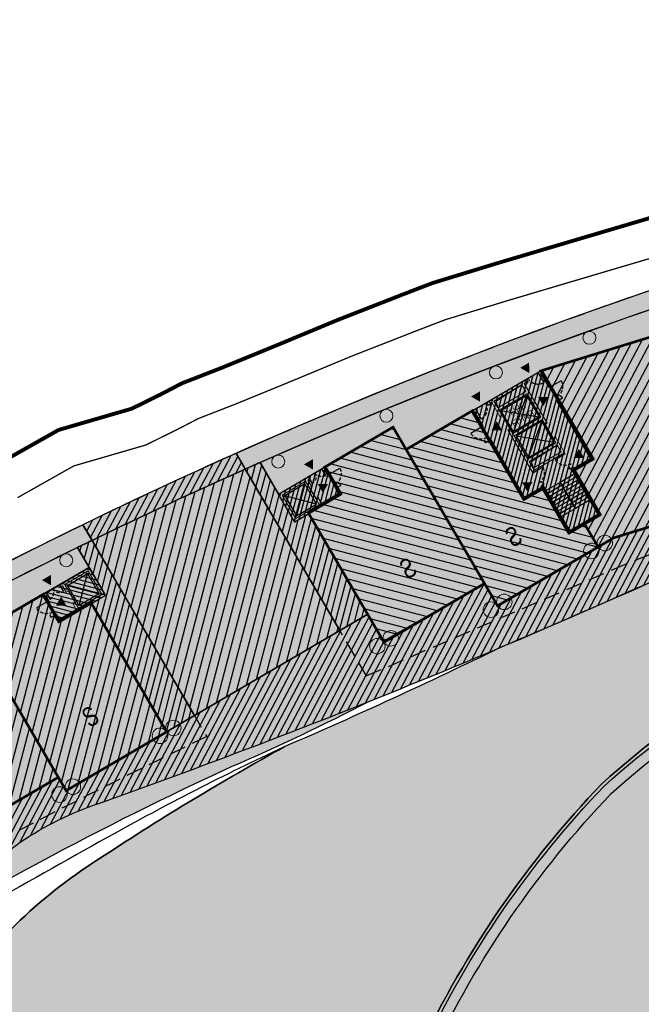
# Model space of a CAD drawing. Header units: millimetres. Extents: x -1402 to -179, y -280 to 6164.
# Tile 159 of 212: x -735 to -687, y 3979 to 4055. Entities that reach past the tile are written whole.
import ezdxf

# ---------------------------------------------------------------- set-up
doc = ezdxf.new("R2010")
doc.units = ezdxf.units.MM
for name, pattern in [('AJN-Limite', [1.25, 0.5, -0.25, 0, -0.25, 0, -0.25]), ('AJN-Projection', [0.375, 0.25, -0.125]), ('DASH', [0.35, 0.25, -0.1])]:
    doc.linetypes.add(name, pattern=pattern)
doc.layers.get('0').update_dxf_attribs({"linetype": 'CONTINUOUS'})
for name, color, linetype, lineweight in [('AJN-2-POT 100', 2, 'CONTINUOUS', 20), ('AJN-2-POT 120', 2, 'CONTINUOUS', 20), ('AJN-2-SBT-C', 2, 'CONTINUOUS', 20), ('AJN-4-PRT-C', 41, 'CONTINUOUS', 30), ('AJN-5-ASC-C', 230, 'CONTINUOUS', 30), ('AJN-7-500-A', 10, 'CONTINUOUS', 18), ('GEO-1-LIM-V', 10, 'AJN-Limite', 25)]:
    doc.layers.add(name, color=color, linetype=linetype, lineweight=lineweight)
for name, color, linetype, true_color in [('AJN-2-SBT-H', 7, 'CONTINUOUS', 0x6e6e6e), ('AJN-9-SRF-MARINHORIZON-CIRUCLATION 100 %', 7, 'CONTINUOUS', 0xd100d1), ('AJN-9-SRF-MARINHORIZON-HOUSING SIMPLEX', 7, 'CONTINUOUS', 0x71c6c3), ('AJN-9-SRF-MARINHORIZON-NOT ACCESSIBLE', 7, 'CONTINUOUS', 0xcd6928), ('AJN-9-SRF-MARINHORIZON-OVERHANGING CORRIDOR 50 %', 7, 'CONTINUOUS', 0xddb3d4), ('AJN-9-SRF-MARINHORIZON-TERRACE 0%', 7, 'CONTINUOUS', 0x139b48), ('AJN-9-SRF-MARINHORIZON-TERRACE NORTH 0%', 7, 'CONTINUOUS', 0x642165)]:
    doc.layers.add(name, color=color, linetype=linetype, true_color=true_color)
for name, color, linetype in [('AJN-2-SBT-P', 251, 'AJN-Projection'), ('AJN-2-SBT-V', 51, 'CONTINUOUS'), ('AJN-4-PRT-P', 42, 'AJN-Projection'), ('AJN-8-251-H', 251, 'CONTINUOUS'), ('AJN-8-254-H', 254, 'CONTINUOUS')]:
    doc.layers.add(name, color=color, linetype=linetype)
doc.layers.add('AJN-6-Etang', color=7, linetype='CONTINUOUS', lineweight=15, true_color=0x46a499)
doc.styles.get("Standard").update_dxf_attribs({"font": 'rs.shx', "bigfont": 'hztxt.shx'})
pattern_1 = [(62.16630264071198, (-675.2100222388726, 136.2834458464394), (-0.4211509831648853, 0.2223643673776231), [])]

# ---------------------------------------------------------------- blocks, each defined once
blk = doc.blocks.new('A$C70601405')
at = {"layer": 'AJN-2-SBT-H'}
h = blk.add_hatch(color=256, dxfattribs=at)
h.dxf.hatch_style = 1
edge = h.paths.add_edge_path()
edge.add_arc((0, 5.684341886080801e-14), 0.5000000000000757, 0, 360)
at = {"layer": 'AJN-2-POT 100', "linetype": 'Continuous'}
blk.add_circle((0, 5.684341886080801e-14), 0.5000000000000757, dxfattribs=at)
blk = doc.blocks.new('1.20diam')
at = {"layer": 'AJN-2-SBT-H'}
h = blk.add_hatch(color=256, dxfattribs=at)
h.dxf.hatch_style = 1
edge = h.paths.add_edge_path()
edge.add_arc((0, 0), 0.6, 0, 360)
at = {"layer": 'AJN-2-POT 120', "linetype": 'Continuous'}
blk.add_circle((0, 0), 0.6, dxfattribs=at)
blk = doc.blocks.new('POT 2X1.2')
at = {"layer": 'AJN-2-POT 120', "linetype": 'Continuous', "rotation": 321.8181818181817}
for p in [(-0.6000000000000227, 0), (0.5999999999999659, 0)]:
    blk.add_blockref('1.20diam', p, dxfattribs=at)
blk = doc.blocks.new('A$C6D437698')
at = {"layer": 'AJN-9-SRF-MARINHORIZON-HOUSING SIMPLEX'}
h = blk.add_hatch(dxfattribs=at)
h.set_pattern_fill('ANSI31', color=256, scale=0.2)
h.set_pattern_definition([(45, (4492.227697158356, -2840.453928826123), (-0.4490128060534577, 0.4490128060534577), [])])
h.paths.add_polyline_path([(0, 11.99999999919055), (-5.949999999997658, 11.99999999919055), (-5.949999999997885, 4.099999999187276), (-7.649999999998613, 4.099999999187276), (-7.6499999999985, 0.09999999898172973), (-8.999999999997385, 0.09999999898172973), (-8.999999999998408, -2), (0, -2)])
at = {"layer": 'AJN-2-SBT-C', "const_width": 0.2, "flags": 128}
blk.add_lwpolyline([(0, -2), (-8.999999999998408, -2), (-8.999999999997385, 0.09999999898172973), (-7.649999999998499, 0.09999999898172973), (-7.649999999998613, 4.099999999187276), (-5.949999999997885, 4.099999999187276), (-5.949999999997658, 11.99999999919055), (0, 11.99999999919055)], close=True, dxfattribs=at)
at = {"layer": 'AJN-7-500-A', "insert": (-3.774999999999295, 2), "char_height": 1.5, "attachment_point": 5, "rotation": 359.9999999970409}
blk.add_mtext_dynamic_manual_height_columns('{\\fSwis721 LtCn BT|b0|i0|c0|p34;S}', width=58.7580560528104, gutter_width=35.69431197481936, heights=[0], dxfattribs=at)
blk = doc.blocks.new('A$C7CC6224B')
at = {"layer": 'AJN-4-PRT-C', "linetype": 'Continuous'}
for p, q in [((-0.5999999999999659, 0), (-0.5999999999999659, -0.6000000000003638)), ((0.5999999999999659, 0), (0.5999999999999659, -0.6000000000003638))]:
    blk.add_line(p, q, dxfattribs=at)
at = {"layer": 'AJN-4-PRT-P'}
for centre, start, end in [((-0.5999999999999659, 0), 270, 0), ((0.5999999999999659, 0), 180, 270)]:
    blk.add_arc(centre, 0.5999999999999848, start, end, dxfattribs=at)
blk = doc.blocks.new('A$C718F6671')
at = {"layer": 'AJN-4-PRT-C', "linetype": 'Continuous'}
for p, q in [((-1.199999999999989, 0), (-1.199999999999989, -0.3000000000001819)), ((0, 0), (0, -0.900000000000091))]:
    blk.add_line(p, q, dxfattribs=at)
at = {"layer": 'AJN-4-PRT-P'}
for centre, radius, start, end in [((-1.199999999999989, 0), 0.3, 270, 0), ((0, 0), 0.8999999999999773, 180, 270)]:
    blk.add_arc(centre, radius, start, end, dxfattribs=at)
blk = doc.blocks.new('A$C40802BB9')
at = {"layer": 'AJN-2-SBT-H'}
h = blk.add_hatch(color=256, dxfattribs=at)
h.dxf.hatch_style = 1
h.paths.add_polyline_path([(4.199999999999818, 0), (3.850000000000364, 0), (3.850000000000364, -0.1999999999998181), (4, -0.1999999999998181), (4, -0.6500000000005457), (4.199999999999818, -0.6500000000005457)], flags=17)
h.paths.add_polyline_path([(4, -2.299999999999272), (2.5, -2.299999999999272), (2.5, -1.75), (2.300000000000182, -1.75), (2.300000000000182, -2.299999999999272), (0.1999999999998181, -2.300000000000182), (0.1999999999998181, -0.1999999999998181), (2.300000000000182, -0.1999999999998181), (2.300000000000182, -0.75), (2.5, -0.75), (2.5, -0.1999999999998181), (2.649999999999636, -0.1999999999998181), (2.649999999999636, 0), (0, 0), (0, -2.499999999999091), (4.199999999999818, -2.499999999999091), (4.199999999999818, -1.849999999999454), (4, -1.849999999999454)])
at = {"layer": 'AJN-9-SRF-MARINHORIZON-CIRUCLATION 100 %'}
h = blk.add_hatch(dxfattribs=at)
h.set_pattern_fill('ANSI31', color=256, scale=0.1)
h.set_pattern_definition([(45, (490.2538872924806, -3184.609520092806), (-0.2245064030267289, 0.2245064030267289), [])])
h.paths.add_polyline_path([(4.199999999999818, -2.499999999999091), (4.199999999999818, 9.092726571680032e-13), (0, 2.220446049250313e-16), (0, -2.499999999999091)])
at = {"layer": 'AJN-2-SBT-C', "flags": 128}
for points in [[(4.199999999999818, -2.499999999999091), (4.199999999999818, -1.849999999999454), (4, -1.849999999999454), (4, -2.300000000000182), (2.5, -2.299999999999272), (2.5, -1.75), (2.300000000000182, -1.75), (2.300000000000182, -2.300000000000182), (0.1999999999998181, -2.300000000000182), (0.1999999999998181, -0.1999999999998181), (2.300000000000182, -0.1999999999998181), (2.300000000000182, -0.75), (2.5, -0.75), (2.5, -0.1999999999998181), (2.649999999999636, -0.1999999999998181), (2.649999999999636, -9.094947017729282e-13), (0, 0), (0, -2.499999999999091)], [(4, -0.6500000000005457), (4, -0.1999999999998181), (3.850000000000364, -0.1999999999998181), (3.850000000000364, 0), (4.199999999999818, 0), (4.199999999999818, -0.6500000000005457)]]:
    blk.add_lwpolyline(points, close=True, dxfattribs=at)
at = {"layer": 'AJN-2-SBT-V'}
blk.add_line((2.300000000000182, -0.75), (2.300000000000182, -1.75), dxfattribs=at)
at = {"layer": 'AJN-5-ASC-C'}
for p, q in [((2.150000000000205, -0.3499999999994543), (0.3499999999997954, -2.150000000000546)), ((2.150000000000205, -2.150000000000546), (0.3499999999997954, -0.3499999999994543))]:
    blk.add_line(p, q, dxfattribs=at)
blk.add_lwpolyline([(2.150000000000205, -0.3499999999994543), (0.3499999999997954, -0.3499999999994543), (0.3499999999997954, -2.150000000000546), (2.150000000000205, -2.150000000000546)], close=True, dxfattribs=at)
at = {"layer": 'AJN-7-500-A', "flags": 128}
for points in [[(3.25, 0.3000000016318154, 0, 0.8, 0), (3.25, 0.9928203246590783, 0, 0, 0)], [(3.700000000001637, -1.249999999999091, 0, 0.8, 0), (3.007179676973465, -1.249999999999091, 0, 0, 0)]]:
    blk.add_lwpolyline(points, format="xyseb", dxfattribs=at)
at = {"layer": 'AJN-9-SRF-MARINHORIZON-CIRUCLATION 100 %', "flags": 128}
blk.add_lwpolyline([(0, 0), (4.199999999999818, 9.094947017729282e-13), (4.199999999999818, -2.499999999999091), (0, -2.499999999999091)], close=True, dxfattribs=at)
at = {"xscale": -1}
blk.add_blockref('A$C7CC6224B', (3.25, -9.094947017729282e-13), dxfattribs=at)
at = {"rotation": 90}
blk.add_blockref('A$C718F6671', (4.199999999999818, -0.6500000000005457), dxfattribs=at)
blk = doc.blocks.new('A$C46E24FA1')
at = {"layer": 'AJN-2-SBT-V', "linetype": 'Continuous'}
for p, q in [((-2.273736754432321e-13, 2.340000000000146), (1.249999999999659, 2.340000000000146)), ((0, 0), (0, 2.3400000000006)), ((1.250000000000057, 2.3400000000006), (1.250000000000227, 0)), ((-3.410605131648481e-13, 2.079999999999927), (1.249999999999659, 2.079999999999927)), ((-2.273736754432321e-13, 1.819999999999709), (1.249999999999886, 1.820000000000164)), ((-1.13686837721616e-13, 1.559999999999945), (1.249999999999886, 1.559999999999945)), ((0, 1.299999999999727), (1.25, 1.300000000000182)), ((0, 1.039999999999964), (1.250000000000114, 1.039999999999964)), ((0, 0.7799999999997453), (1.249999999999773, 0.7800000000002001)), ((0, 0.5199999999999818), (1.25, 0.5199999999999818)), ((-1.13686837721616e-13, 0.2600000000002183), (1.25, 0.2600000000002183)), ((0, 0), (1.250000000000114, 0))]:
    blk.add_line(p, q, dxfattribs=at)
blk = doc.blocks.new('A$C34A879B5')
at = {"layer": 'AJN-2-SBT-H'}
h = blk.add_hatch(color=256, dxfattribs=at)
h.dxf.hatch_style = 1
h.paths.add_polyline_path([(-2.949999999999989, 11.79999999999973), (-2.800000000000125, 11.79999999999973), (-2.800000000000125, 11.99999999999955), (-3.149999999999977, 11.99999999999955), (-3.149999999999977, 10.54999999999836), (-2.949999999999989, 10.54999999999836)])
h.paths.add_polyline_path([(1.600000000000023, 11.99999999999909), (-1.600000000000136, 11.99999999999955), (-1.600000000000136, 11.79999999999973), (-1.449999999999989, 11.79999999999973), (-1.449999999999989, 10.54999999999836), (-1.25, 10.54999999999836), (-1.25, 10.99999999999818), (1.25, 10.99999999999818), (1.25, 8.899999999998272), (-1.25, 8.899999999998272), (-1.25, 9.349999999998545), (-1.449999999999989, 9.349999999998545), (-1.449999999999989, 5.499999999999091), (-1.25, 5.499999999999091), (-1.25, 5.599999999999), (1.25, 5.599999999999), (1.25, 5.499999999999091), (1.449999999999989, 5.499999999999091), (1.449999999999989, 7.049999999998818), (1.25, 7.049999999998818), (1.25, 6.599999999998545), (-1.25, 6.599999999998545), (-1.25, 8.699999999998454), (1.25, 8.699999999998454), (1.25, 8.249999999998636), (1.449999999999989, 8.249999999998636), (1.449999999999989, 11.79999999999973), (1.600000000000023, 11.79999999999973)])
h.paths.add_polyline_path([(1.249999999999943, 11.79999999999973), (1.25, 11.199999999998), (-1.25, 11.199999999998), (-1.250000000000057, 11.79999999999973)], flags=16)
h.paths.add_polyline_path([(1.25, 6.399999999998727), (1.25, 5.799999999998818), (-1.25, 5.799999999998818), (-1.25, 6.399999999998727)], flags=16)
h.paths.add_polyline_path([(3.149999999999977, 11.99999999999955), (2.800000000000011, 11.99999999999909), (2.800000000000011, 11.79999999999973), (2.949999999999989, 11.79999999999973), (2.949999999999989, 10.54999999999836), (3.149999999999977, 10.54999999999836)])
h.paths.add_polyline_path([(3.149999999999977, 9.349999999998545), (2.949999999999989, 9.349999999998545), (2.949999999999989, 4.199999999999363), (1.449999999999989, 4.199999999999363), (1.449999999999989, 4.299999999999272), (1.25, 4.299999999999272), (1.25, 0.1999999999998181), (-1.25, 0.1999999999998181), (-1.25, 4.299999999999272), (-1.449999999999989, 4.299999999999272), (-1.449999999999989, 4.199999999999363), (-2.949999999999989, 4.199999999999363), (-2.949999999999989, 9.349999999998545), (-3.149999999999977, 9.349999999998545), (-3.149999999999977, 3.999999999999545), (-1.449999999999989, 3.999999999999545), (-1.449999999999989, 0), (1.449999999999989, 0), (1.449999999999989, 3.999999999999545), (3.149999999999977, 3.999999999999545)])
at = {"layer": 'AJN-9-SRF-MARINHORIZON-CIRUCLATION 100 %'}
h = blk.add_hatch(dxfattribs=at)
h.set_pattern_fill('ANSI31', color=256, scale=0.1)
h.set_pattern_definition([(45, (470.6294882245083, -3156.707432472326), (-0.2245064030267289, 0.2245064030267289), [])])
h.paths.add_polyline_path([(1.449999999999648, 4), (3.150000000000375, 3.999999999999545), (3.150000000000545, 12.00000000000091), (-3.150000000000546, 12.00000000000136), (-3.150000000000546, 3.999999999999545), (-1.450000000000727, 3.999999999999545), (-1.450000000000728, 0), (1.450000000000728, 0)])
at = {"layer": 'AJN-2-SBT-C', "flags": 128}
for points in [[(-2.949999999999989, 10.54999999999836), (-2.949999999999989, 11.79999999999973), (-2.800000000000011, 11.79999999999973), (-2.800000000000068, 11.99999999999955), (-3.149999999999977, 11.99999999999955), (-3.149999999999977, 10.54999999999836)], [(-1.25, 5.499999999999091), (-1.25, 5.599999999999), (1.25, 5.599999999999), (1.25, 5.499999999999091), (1.449999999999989, 5.499999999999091), (1.449999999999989, 7.049999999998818), (1.25, 7.049999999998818), (1.25, 6.599999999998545), (-1.25, 6.599999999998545), (-1.25, 8.699999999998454), (1.25, 8.699999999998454), (1.25, 8.249999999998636), (1.449999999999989, 8.249999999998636), (1.449999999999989, 11.79999999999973), (1.599999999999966, 11.79999999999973), (1.599999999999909, 11.99999999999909), (-1.600000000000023, 11.99999999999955), (-1.599999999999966, 11.79999999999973), (-1.449999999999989, 11.79999999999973), (-1.449999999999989, 10.54999999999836), (-1.25, 10.54999999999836), (-1.25, 10.99999999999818), (1.25, 10.99999999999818), (1.25, 8.899999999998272), (-1.25, 8.899999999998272), (-1.25, 9.349999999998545), (-1.449999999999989, 9.349999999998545), (-1.449999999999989, 5.499999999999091)], [(-1.250000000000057, 11.79999999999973), (1.249999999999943, 11.79999999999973), (1.25, 11.199999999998), (-1.25, 11.199999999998)], [(3.149999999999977, 10.54999999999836), (3.149999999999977, 11.99999999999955), (2.800000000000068, 11.99999999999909), (2.800000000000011, 11.79999999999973), (2.949999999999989, 11.79999999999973), (2.949999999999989, 10.54999999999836)], [(-3.149999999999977, 9.349999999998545), (-3.149999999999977, 3.999999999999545), (-1.449999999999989, 3.999999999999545), (-1.449999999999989, 0), (1.449999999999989, 0), (1.449999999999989, 3.999999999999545), (3.149999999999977, 3.999999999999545), (3.149999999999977, 9.349999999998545), (2.949999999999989, 9.349999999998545), (2.949999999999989, 4.199999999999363), (1.449999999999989, 4.199999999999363), (1.449999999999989, 4.299999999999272), (1.25, 4.299999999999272), (1.25, 0.1999999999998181), (-1.25, 0.1999999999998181), (-1.25, 4.299999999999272), (-1.449999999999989, 4.299999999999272), (-1.449999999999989, 4.199999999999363), (-2.949999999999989, 4.199999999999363), (-2.949999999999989, 9.349999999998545)], [(-1.25, 6.399999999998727), (1.25, 6.399999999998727), (1.25, 5.799999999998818), (-1.25, 5.799999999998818)]]:
    blk.add_lwpolyline(points, close=True, dxfattribs=at)
at = {"layer": 'AJN-2-SBT-V'}
for p, q in [((-1.25, 10.54999999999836), (-1.25, 9.349999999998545)), ((1.25, 8.249999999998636), (1.25, 7.049999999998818))]:
    blk.add_line(p, q, dxfattribs=at)
at = {"layer": 'AJN-5-ASC-C'}
for p, q in [((1.149999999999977, 10.89999999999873), (-1.150000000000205, 8.999999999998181)), ((-1.150000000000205, 10.89999999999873), (1.149999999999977, 8.999999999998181)), ((1.149999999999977, 6.699999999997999), (-1.150000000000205, 8.599999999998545)), ((-1.150000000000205, 6.699999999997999), (1.149999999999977, 8.599999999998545))]:
    blk.add_line(p, q, dxfattribs=at)
at = {"layer": 'AJN-5-ASC-C', "flags": 128}
for points in [[(1.149999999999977, 10.89999999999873), (1.149999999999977, 8.999999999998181), (-1.150000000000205, 8.999999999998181), (-1.150000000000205, 10.89999999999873)], [(1.149999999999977, 6.699999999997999), (1.149999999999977, 8.599999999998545), (-1.150000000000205, 8.599999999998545), (-1.150000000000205, 6.699999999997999)]]:
    blk.add_lwpolyline(points, close=True, dxfattribs=at)
at = {"layer": 'AJN-7-500-A', "flags": 128}
for points in [[(-2.200000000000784, 12.30000000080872, 0, 0.8, 0), (-2.200000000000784, 13.00000000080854, 0, 0, 0)], [(2.200000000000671, 12.30000000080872, 0, 0.8, 0), (2.200000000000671, 13.00000000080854, 0, 0, 0)], [(-2.55000000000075, 9.942461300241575, 0, 0.8, 0), (-1.850000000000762, 9.942461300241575, 0, 0, 0)], [(2.549999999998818, 9.942461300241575, 0, 0.8, 0), (1.849999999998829, 9.942461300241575, 0, 0, 0)], [(-1.850000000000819, 4.892461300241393, 0, 0.8, 0), (-2.550000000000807, 4.892461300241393, 0, 0, 0)], [(1.850000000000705, 4.892461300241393, 0, 0.8, 0), (2.550000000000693, 4.892461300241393, 0, 0, 0)]]:
    blk.add_lwpolyline(points, format="xyseb", dxfattribs=at)
at = {"layer": 'AJN-8-251-H', "flags": 128}
for points in [[(1.249999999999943, 11.79999999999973), (-1.149999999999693, 11.69999999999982), (-1.249999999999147, 11.20000000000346)], [(1.25, 6.399999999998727), (-1.149999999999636, 6.299999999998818), (-1.249999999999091, 5.800000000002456)]]:
    blk.add_lwpolyline(points, dxfattribs=at)
at = {"layer": 'AJN-9-SRF-MARINHORIZON-CIRUCLATION 100 %'}
blk.add_lwpolyline([(-3.150000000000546, 12.00000000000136), (3.150000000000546, 12.00000000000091), (3.150000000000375, 3.999999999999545), (1.449999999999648, 4), (1.450000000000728, 0), (-1.450000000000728, 0), (-1.450000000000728, 3.999999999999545), (-3.150000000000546, 3.999999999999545)], close=True, dxfattribs=at)
at = {"xscale": -1}
blk.add_blockref('A$C718F6671', (-2.800000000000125, 11.99999999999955), dxfattribs=at)
blk.add_blockref('A$C718F6671', (2.800000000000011, 11.99999999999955))
at = {"xscale": -1, "rotation": 270}
for p in [(-3.149999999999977, 10.54999999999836), (1.449999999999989, 5.499999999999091)]:
    blk.add_blockref('A$C718F6671', p, dxfattribs=at)
at = {"rotation": 90}
for p in [(3.149999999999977, 10.54999999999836), (-1.449999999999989, 5.499999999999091)]:
    blk.add_blockref('A$C718F6671', p, dxfattribs=at)
at = {"linetype": 'Continuous', "rotation": 180}
for p in [(-2.273736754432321e-13, 3.789999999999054), (1.249999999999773, 3.789999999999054)]:
    blk.add_blockref('A$C46E24FA1', p, dxfattribs=at)
at = {"layer": 'AJN-7-500-A', "insert": (-1.13686837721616e-13, 9.949999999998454), "char_height": 0.5, "attachment_point": 5}
blk.add_mtext_dynamic_manual_height_columns('{\\fSwis721 LtCn BT|b0|i0|c0|p34;FIRE\\PFITING}', width=11.10498822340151, gutter_width=35.69431197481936, heights=[0], dxfattribs=at)
blk = doc.blocks.new('A$C20184743')
at = {"layer": 'AJN-9-SRF-MARINHORIZON-HOUSING SIMPLEX'}
h = blk.add_hatch(dxfattribs=at)
h.set_pattern_fill('ANSI31', color=256, scale=0.2, angle=-17.16630264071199)
h.set_pattern_definition([(44.99999999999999, (-1142.070067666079, -3760.413235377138), (-0.4490128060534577, 0.4490128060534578), [])])
h.paths.add_polyline_path([(-2.273736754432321e-13, 13.99999999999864), (-12.05078749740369, 13.99999999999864), (-10.25425012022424, 6.315889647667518), (-11.90960943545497, 5.928868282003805), (-10.99897092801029, 2.03390518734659), (-12.31352097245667, 1.72656469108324), (-11.83543575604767, -0.3182909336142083), (-10.4740487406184, -9.086065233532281e-13), (0, -4.547473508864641e-13)])
at = {"layer": 'AJN-2-SBT-C', "const_width": 0.2, "flags": 128}
blk.add_lwpolyline([(0, -4.547473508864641e-13), (-2.273736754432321e-13, 13.99999999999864), (-12.05078749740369, 13.99999999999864), (-10.25425012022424, 6.315889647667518), (-11.90960943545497, 5.928868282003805), (-10.99897092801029, 2.033905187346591), (-12.31352097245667, 1.72656469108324), (-11.83543575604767, -0.3182909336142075), (-10.4740487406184, -9.094947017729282e-13)], close=True, dxfattribs=at)
at = {"layer": 'AJN-7-500-A', "insert": (-5.2370243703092, 3.999999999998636), "char_height": 1.5, "attachment_point": 5, "rotation": 359.99999999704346}
blk.add_mtext_dynamic_manual_height_columns('{\\fSwis721 LtCn BT|b0|i0|c0|p34;S}', width=58.7580560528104, gutter_width=35.69431197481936, heights=[0], dxfattribs=at)
blk = doc.blocks.new('A$C29F06704')
at = {"layer": 'AJN-9-SRF-MARINHORIZON-HOUSING SIMPLEX'}
h = blk.add_hatch(dxfattribs=at)
h.set_pattern_fill('ANSI31', color=256, scale=0.2, angle=3.466804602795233e-13)
h.set_pattern_definition([(45.00000000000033, (963.7135299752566, -8134.879006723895), (-0.4490128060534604, 0.4490128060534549), [])])
h.paths.add_polyline_path([(0, 1.77635683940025e-15), (8.999999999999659, 1.818989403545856e-12), (8.999999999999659, 11.60000000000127), (6.150000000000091, 11.60000000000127), (6.14999999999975, 14), (-4.440892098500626e-16, 14)])
at = {"layer": 'AJN-2-SBT-C', "const_width": 0.2, "flags": 128}
blk.add_lwpolyline([(0, 0), (8.999999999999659, 1.818989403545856e-12), (8.999999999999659, 11.60000000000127), (6.150000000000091, 11.60000000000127), (6.14999999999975, 14), (0, 14)], close=True, dxfattribs=at)
at = {"layer": 'AJN-7-500-A', "insert": (4.499999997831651, 4.000051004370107), "char_height": 1.5, "attachment_point": 5, "rotation": 359.99999999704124}
blk.add_mtext_dynamic_manual_height_columns('{\\fSwis721 LtCn BT|b0|i0|c0|p34;S}', width=58.7580560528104, gutter_width=35.69431197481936, heights=[0], dxfattribs=at)

msp = doc.modelspace()

# ---------------------------------------------------------------- hatches: boundary and pattern name
at = {"layer": 'AJN-6-Etang', "transparency": 33554687}
h = msp.add_hatch(color=256, dxfattribs=at)
h.dxf.hatch_style = 1
h.set_gradient(color1=(39, 228, 241), rotation=300, centered=1, tint=0.7570968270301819)
h.paths.add_polyline_path([(-604.5510643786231, 4021.717992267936, 0.02971804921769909), (-591.6144267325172, 4022.195111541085, 0.02184083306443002), (-582.5331124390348, 4023.90017477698, -0.02903385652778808), (-577.2226050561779, 4024.553307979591, -0.0702276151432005), (-548.5288704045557, 4022.054603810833, -0.02562626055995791), (-538.2477084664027, 4018.717226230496, 0.05046142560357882), (-534.5684667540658, 4017.571017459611, 0.03373184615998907), (-534.0050734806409, 4017.522155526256, 0.0625782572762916), (-533.5744402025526, 4017.573703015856, 0.1300044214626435), (-533.2583156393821, 4017.747507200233, 0.1534627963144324), (-533.1217377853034, 4017.994566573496, 0.1333956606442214), (-533.1601495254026, 4018.586747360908), (-534.4543502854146, 4022.789333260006, 0.2247122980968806), (-541.570289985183, 4030.569787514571, -0.1917949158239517), (-547.9162688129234, 4036.685031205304, 0.0008070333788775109), (-554.3042454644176, 4036.18477391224, 0.00076015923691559), (-560.5134006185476, 4035.678628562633, -0.02398197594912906), (-575.0031898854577, 4035.172704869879, -0.04121437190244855), (-598.3627669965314, 4032.615722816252, -0.003885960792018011), (-604.9859279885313, 4032.126991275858, 0.04175151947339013), (-626.0528815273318, 4029.095905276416, -0.06530521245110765), (-630.7133635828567, 4028.647461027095, -0.002990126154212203), (-639.4417628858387, 4027.050513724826, -0.003401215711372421), (-647.7917072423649, 4024.392247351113, -0.04692810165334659), (-658.6794310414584, 4022.09866041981, 0.06355717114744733), (-675.8507716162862, 4016.767373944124, -0.01045696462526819), (-697.9203321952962, 4006.908648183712, -0.01169315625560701), (-714.6104849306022, 3999.2314983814, 0.01966983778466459), (-728.5223015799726, 3990.826907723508, 0.09995445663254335), (-740.3772431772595, 3979.652164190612, 0.1092895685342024), (-742.6925910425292, 3972.560884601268, -0.2224639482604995), (-755.4064137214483, 3950.675734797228, 0.02689056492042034), (-753.3852276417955, 3944.670576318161, 0.1494071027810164), (-750.9497066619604, 3941.940869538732, 0.1186704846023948), (-747.3219212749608, 3940.781047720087, 0.1138910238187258), (-737.0776827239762, 3942.367112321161, 0.1682789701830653), (-711.943919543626, 3962.485513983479, 0.02603111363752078), (-704.1470789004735, 3975.898439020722, -0.08052688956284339), (-690.0620695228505, 3996.37694246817, -0.09865774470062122), (-667.115943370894, 4010.081158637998, -0.092955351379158)])
at = {"layer": 'AJN-6-Etang', "linetype": 'Continuous', "transparency": 33554687}
h = msp.add_hatch(color=256, dxfattribs=at)
h.dxf.hatch_style = 1
h.set_gradient(color1=(166, 228, 247), rotation=200, centered=1, tint=0.800000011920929, name='INVCURVED')
edge = h.paths.add_edge_path()
edge.add_arc((-539.6903833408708, 4046.378562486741), 32.84797776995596, 259.0174260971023, 283.733139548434)
edge.add_line((-531.8922719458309, 4014.469643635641), (-533.1331609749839, 4018.226826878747))
edge.add_arc((-533.574940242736, 4018.064349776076), 0.4707098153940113, -70.6203057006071, 20.192458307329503, ccw=False)
edge.add_arc((-533.9948825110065, 4019.2615711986), 1.739445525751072, 267.07792236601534, 289.3427458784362, ccw=False)
edge.add_arc((-533.9250471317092, 4021.717364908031), 4.195972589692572, 261.17933869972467, 267.8350607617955, ccw=False)
edge.add_arc((-530.7439089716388, 4036.325698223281), 19.14067116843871, 246.9188615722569, 258.4739672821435, ccw=False)
edge.add_arc((-575.9250879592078, 3920.152697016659), 105.5203835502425, 69.08009231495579, 74.95191348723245)
edge.add_arc((-571.7268882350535, 3921.662246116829), 103.0377285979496, 76.98883006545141, 93.05743218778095)
edge.add_arc((-574.2587065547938, 3978.538436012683), 46.11022811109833, 93.68543034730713, 100.3376313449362)
edge.add_arc((-606.5813803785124, 4126.946865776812), 105.8155929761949, 278.13139810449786, 283.1361526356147, ccw=False)
edge.add_arc((-602.0929170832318, 4130.688558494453), 108.998288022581, 268.70774661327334, 275.5166178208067, ccw=False)
edge.add_arc((-604.8070941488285, 3849.087568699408), 172.630613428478, 89.91502416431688, 111.1577777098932)
edge.add_arc((-644.2003523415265, 3945.649223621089), 68.38566050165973, 109.5782243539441, 132.1159801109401)
edge.add_arc((-633.9402415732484, 3942.69358752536), 77.6631326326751, 136.2721735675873, 154.6878398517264)
edge.add_arc((-836.7744922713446, 4044.021250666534), 149.0997929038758, 326.84858661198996, 332.8131314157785, ccw=False)
edge.add_arc((-753.5528919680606, 3988.708372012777), 49.18277004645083, 289.5712784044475, 327.77999888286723, ccw=False)
edge.add_arc((-745.6361823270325, 3963.769329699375), 23.0500070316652, 265.80598677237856, 291.7958996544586, ccw=False)
edge.add_arc((-746.7268568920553, 3948.895891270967), 8.136632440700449, 238.73531725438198, 265.8059867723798, ccw=False)
edge.add_arc((-747.701861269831, 3947.290061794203), 6.257983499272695, 204.7451583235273, 238.7353172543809, ccw=False)
edge.add_arc((-698.6065861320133, 3966.450415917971), 58.9496478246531, 201.6826345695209, 210.3252863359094)
edge.add_arc((-722.7767510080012, 3954.056911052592), 31.86463938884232, 213.0342114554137, 247.3748419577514)
edge.add_arc((-731.5727928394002, 3932.951902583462), 9.000000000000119, 247.3748419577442, 297.9607097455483)
edge.add_arc((-691.6662761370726, 3857.77433848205), 76.11284403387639, 113.07744778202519, 117.9607097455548, ccw=False)
edge.add_arc((-801.5518826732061, 4108.592369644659), 197.7256147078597, 293.8823795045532, 315.302735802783)
edge.add_arc((-561.8123215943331, 3884.378913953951), 130.7194739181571, 83.02942774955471, 139.3583344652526, ccw=False)
at = {"layer": 'AJN-8-254-H'}
h = msp.add_hatch(color=255, dxfattribs=at)
h.dxf.hatch_style = 1
h.paths.add_polyline_path([(-767.6700926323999, 3995.502828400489), (-766.1462764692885, 3994.714262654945, -0.6074786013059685), (-750.246577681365, 3980.877081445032, -0.006356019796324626), (-735.355876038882, 3991.61674266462, -0.06791793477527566), (-729.3483457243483, 3994.717613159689, 0.02504563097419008), (-675.8507716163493, 4016.767373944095, -0.06355717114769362), (-658.6794310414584, 4022.09866041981, 0.04692810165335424), (-647.7917072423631, 4024.392247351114, 0.004268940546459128), (-637.3173843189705, 4027.746856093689, -0.09014605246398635), (-630.8325987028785, 4028.651971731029, 0.06696969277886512), (-626.0528815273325, 4029.095905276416, -0.041751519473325), (-604.9859279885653, 4032.126991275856, 0.003885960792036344), (-598.3627669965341, 4032.615722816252, 0.0513692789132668), (-569.3453663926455, 4036.388544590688, -0.03690796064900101), (-555.7402460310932, 4038.441906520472, 0.1067657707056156), (-563.5590515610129, 4055.443872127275, 0.1401209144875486)])
h.paths.add_polyline_path([(-556.371493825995, 4055.453928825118), (-560.7691083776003, 4055.453928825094, 0.001802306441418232), (-563.5590515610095, 4055.44387212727, -0.1067657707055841), (-555.7402460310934, 4038.441906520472, 0.03690796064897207), (-569.3453663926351, 4036.38854459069, -0.01013345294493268), (-575.0031898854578, 4035.172704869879, 0.02398197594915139), (-560.5134006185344, 4035.678628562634, -0.001541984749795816), (-547.916547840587, 4036.685647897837, -0.03924537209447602), (-548.5503743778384, 4038.441527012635, 0.1068267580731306)])
h.paths.add_polyline_path([(-718.6716012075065, 3997.707833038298, 0.01608402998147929), (-708.014910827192, 4002.762039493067, -0.009863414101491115), (-729.3483457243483, 3994.717613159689, 0.06791793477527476), (-735.3558760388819, 3991.61674266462, 0.005242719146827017), (-747.658220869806, 3982.785462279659, -0.01375276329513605), (-747.7349124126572, 3982.059367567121, -0.03197878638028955)], flags=17)
h.paths.add_polyline_path([(-637.3173843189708, 4027.746856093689, -0.0008677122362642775), (-639.4417628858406, 4027.050513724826, 0.002990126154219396), (-630.7133635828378, 4028.647461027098, -0.001657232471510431), (-630.8325987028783, 4028.651971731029, 0.09014605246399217)], flags=17)
at = {"layer": 'AJN-9-SRF-MARINHORIZON-NOT ACCESSIBLE'}
h = msp.add_hatch(dxfattribs=at)
h.set_pattern_fill('ANSI31', color=256, scale=0.15)
h.set_pattern_definition([(75.32562588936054, (-694.4212781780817, -38.76943665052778), (-0.4607152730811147, 0.1206461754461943), [])])
h.paths.add_polyline_path([(-712.6986661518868, 4017.250264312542), (-713.7776284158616, 4016.619122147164), (-716.4696015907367, 4021.221155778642, 0.0008155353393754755), (-717.6195474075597, 4020.711362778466), (-710.312367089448, 4008.219451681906), (-708.1544425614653, 4009.481736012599)])
h.paths.add_polyline_path([(-729.4558431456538, 4015.19900162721, 0.0008127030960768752), (-730.5821527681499, 4014.648801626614), (-728.5200275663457, 4011.123517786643), (-729.5989898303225, 4010.492375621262), (-723.6914991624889, 4000.393288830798), (-721.5335746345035, 4001.655573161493)])
h.paths.add_polyline_path([(-756.1957093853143, 4002.486028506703, 0.004856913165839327), (-762.647831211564, 3998.626582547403), (-762.1964717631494, 3997.775005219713, -0.3464210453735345), (-749.9379152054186, 3986.430594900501), (-747.6029805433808, 3987.796421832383)])
h = msp.add_hatch(dxfattribs=at)
h.set_pattern_fill('ANSI31', color=256, scale=0.2)
h.set_pattern_definition([(75.32562588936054, (-694.4212781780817, -38.76943665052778), (-0.6142870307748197, 0.1608615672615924), [])])
h.paths.add_polyline_path([(-717.6195474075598, 4020.711362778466, 0.008465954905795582), (-729.4558431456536, 4015.199001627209), (-721.5335746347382, 4001.655573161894), (-710.3123670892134, 4008.219451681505)])
h.paths.add_polyline_path([(-762.6478312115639, 3998.626582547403, 0.003820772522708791), (-767.6700926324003, 3995.50282840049), (-766.1462764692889, 3994.714262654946, -0.4601464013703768), (-750.2040799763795, 3986.274901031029), (-749.9379152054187, 3986.430594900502, 0.3464210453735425), (-762.1964717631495, 3997.775005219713)])
at = {"layer": 'AJN-9-SRF-MARINHORIZON-OVERHANGING CORRIDOR 50 %'}
h = msp.add_hatch(color=256, dxfattribs=at)
h.dxf.hatch_style = 1
h.paths.add_polyline_path([(-576.9782994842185, 4053.713091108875), (-577.4055452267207, 4055.096178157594, 0.09435723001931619), (-718.3307379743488, 4021.927170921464), (-717.6195474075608, 4020.711362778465, -0.09449643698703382)])
h.paths.add_polyline_path([(-729.455843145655, 4015.199001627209), (-730.1647885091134, 4016.410971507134, 0.01907761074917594), (-756.1957093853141, 4002.486028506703), (-755.4888301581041, 4001.27759076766, -0.01914702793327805)])
at = {"layer": 'AJN-9-SRF-MARINHORIZON-TERRACE 0%'}
h = msp.add_hatch(dxfattribs=at)
h.set_pattern_fill('ANSI31', color=256, scale=0.15)
h.set_pattern_definition(pattern_1)
h.paths.add_polyline_path([(-644.7347484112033, 4029.108476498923), (-661.932886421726, 4023.795845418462), (-662.2280325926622, 4024.751297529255), (-679.4261706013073, 4019.438666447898), (-679.1310244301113, 4018.483214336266), (-689.1384764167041, 4015.391838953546), (-698.1138024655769, 4010.141695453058), (-699.1236299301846, 4011.868035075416), (-706.9426496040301, 4007.410128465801), (-708.154442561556, 4009.481736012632), (-731.4600274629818, 3995.849065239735), (-732.0659239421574, 3996.884869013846), (-750.2040799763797, 3986.274901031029, -0.1151456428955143), (-750.2465776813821, 3980.877081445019, -0.006356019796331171), (-735.3558760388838, 3991.616742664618, -0.06791793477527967), (-729.3483457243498, 3994.717613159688, 0.02504563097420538), (-675.850771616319, 4016.767373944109, -0.06355717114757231), (-658.6794310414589, 4022.098660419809, 0.04692810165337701), (-647.7917072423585, 4024.392247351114, 0.004268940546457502), (-637.3173843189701, 4027.746856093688, -0.09014605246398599), (-630.8325987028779, 4028.651971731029, 0.06696969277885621), (-626.0528815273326, 4029.095905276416, -0.04175151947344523), (-604.9859279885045, 4032.126991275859, 0.003885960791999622), (-598.3627669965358, 4032.615722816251, 0.05136927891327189), (-569.3453663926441, 4036.388544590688, -0.03690796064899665), (-555.7402460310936, 4038.441906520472, 0.03133627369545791), (-557.2790751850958, 4043.77400178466), (-581.0585405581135, 4036.428350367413), (-581.7964059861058, 4038.8169806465), (-590.3954749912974, 4036.160665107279), (-590.8381942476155, 4037.593843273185), (-599.437263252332, 4034.937527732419), (-600.1160994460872, 4037.135067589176), (-608.7151684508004, 4034.478752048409), (-609.1578877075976, 4035.911930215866), (-617.756956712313, 4033.255614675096), (-618.0521028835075, 4034.21106678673), (-626.6511718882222, 4031.554751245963), (-627.0938911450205, 4032.987929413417), (-644.2920291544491, 4027.67529833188)])
h = msp.add_hatch(dxfattribs=at)
h.set_pattern_fill('ANSI31', color=256, scale=0.15)
h.set_pattern_definition(pattern_1)
h.paths.add_polyline_path([(-717.6195474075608, 4020.711362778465), (-718.3307379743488, 4021.927170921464, 0.008435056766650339), (-730.1647885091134, 4016.410971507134), (-729.455843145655, 4015.199001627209, -0.00846595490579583)])
at = {"layer": 'AJN-9-SRF-MARINHORIZON-TERRACE NORTH 0%', "transparency": 33554559}
h = msp.add_hatch(color=256, dxfattribs=at)
h.dxf.hatch_style = 1
h.paths.add_polyline_path([(-716.469601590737, 4021.221155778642), (-715.0399127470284, 4018.777046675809), (-706.1924221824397, 4023.952412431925), (-705.1825947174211, 4022.226072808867), (-694.6950815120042, 4028.360774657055), (-683.263070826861, 4031.859543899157), (-683.5582169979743, 4032.814996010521), (-666.3600789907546, 4038.127627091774), (-666.0649328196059, 4037.172174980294), (-648.8667948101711, 4042.484806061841), (-648.4240755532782, 4041.051627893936), (-631.2259375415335, 4046.364258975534), (-630.7832182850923, 4044.93108080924), (-620.9898341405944, 4047.956329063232), (-620.6946879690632, 4047.000876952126), (-613.289934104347, 4049.288259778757), (-612.8472148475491, 4047.855081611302), (-603.0538307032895, 4050.880329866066), (-602.3749945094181, 4048.682790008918), (-594.9702406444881, 4050.970172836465), (-594.5275213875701, 4049.536994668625), (-584.543046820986, 4052.621272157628), (-583.8051813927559, 4050.232641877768), (-576.5915179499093, 4052.4609954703), (-576.9782994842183, 4053.713091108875, 0.09367368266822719)])
h.paths.add_polyline_path([(-729.6813291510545, 4013.108808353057), (-730.5821527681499, 4014.648801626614, 0.01833403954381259), (-755.4888301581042, 4001.27759076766), (-754.6717727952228, 3999.88079918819), (-739.1347161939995, 4008.969246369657), (-738.5288197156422, 4007.933442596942)])

# ---------------------------------------------------------------- linework, layer by layer
at = {"layer": 'AJN-2-SBT-P', "ltscale": 5}
for points in [[(-689.2981711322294, 4012.895855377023, -0.04432302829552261), (-654.1358273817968, 4023.926982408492), (-628.2143749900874, 4029.494022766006, -0.04197148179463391), (-614.167904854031, 4031.1744240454, 0.03709189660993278), (-591.9853659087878, 4033.08152392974), (-579.2221012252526, 4034.854164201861, -0.05028412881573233), (-570.5284286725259, 4035.180501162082, 0.00567580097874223), (-567.0965207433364, 4035.276238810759), (-572.7035240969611, 4053.427323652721), (-574.0470920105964, 4055.226077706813, 0.09654818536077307), (-718.3307379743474, 4021.927170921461), (-708.2643985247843, 4004.718369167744)], [(-762.6478312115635, 3998.6265825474, -0.02393674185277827), (-730.1647885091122, 4016.410971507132), (-720.5903569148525, 4000.043105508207, 0.01228406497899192), (-749.7881037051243, 3984.985744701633, 0.3768548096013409), (-762.1964717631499, 3997.775005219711)]]:
    msp.add_lwpolyline(points, format="xyb", close=True, dxfattribs=at)
at = {"layer": 'AJN-2-SBT-V', "flags": 128}
msp.add_lwpolyline([(-598.362766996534, 4032.615722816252, 0.05136927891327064), (-569.3453663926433, 4036.388544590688, -0.03690796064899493), (-555.7402460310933, 4038.441906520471, 0.1067657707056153), (-563.5590515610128, 4055.443872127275, 0.1401209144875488), (-767.6700926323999, 3995.502828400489), (-766.1462764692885, 3994.714262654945, -0.6074786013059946), (-750.2465776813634, 3980.877081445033, -0.006356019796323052), (-735.3558760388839, 3991.616742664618, -0.06791793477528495), (-729.3483457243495, 3994.717613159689, 0.02504563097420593), (-675.8507716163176, 4016.76737394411, -0.06355717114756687), (-658.6794310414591, 4022.09866041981, 0.0469281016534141), (-647.7917072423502, 4024.392247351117, 0.004268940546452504), (-637.3173843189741, 4027.746856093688, -0.09014605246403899), (-630.8325987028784, 4028.651971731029, 0.06696969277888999), (-626.0528815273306, 4029.095905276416, -0.04175151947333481), (-604.9859279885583, 4032.126991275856, 0.003885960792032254)], format="xyb", close=True, dxfattribs=at)
for points in [[(-647.7917072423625, 4024.392247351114, -0.04692810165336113), (-658.6794310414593, 4022.09866041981, 0.063557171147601), (-675.8507716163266, 4016.767373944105, -0.01045696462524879), (-697.920332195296, 4006.908648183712, -0.01169315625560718), (-714.6104849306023, 3999.2314983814, 0.01966983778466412), (-728.5223015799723, 3990.826907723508, 0.09995445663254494), (-740.3772431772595, 3979.652164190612, 0.1092895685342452), (-742.6925910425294, 3972.560884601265, -0.2224639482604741), (-755.4064137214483, 3950.675734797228, 0.02689056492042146), (-753.3852276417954, 3944.670576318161, 0.1494071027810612), (-750.9497066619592, 3941.940869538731, 0.1186704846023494), (-747.3219212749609, 3940.781047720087, 0.1138910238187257), (-737.0776827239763, 3942.367112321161, 0.1682789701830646), (-711.9439195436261, 3962.485513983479, 0.02603111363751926), (-704.147078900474, 3975.898439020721, -0.08052688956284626), (-690.0620695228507, 3996.37694246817, -0.09865774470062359), (-667.1159433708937, 4010.081158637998, -0.09295535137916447), (-604.5510643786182, 4021.717992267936, 0.02971804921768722)], [(-747.6582208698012, 3982.785462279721, -0.01375276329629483), (-747.7349124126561, 3982.059367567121, -0.03197878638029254), (-718.6716012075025, 3997.707833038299, 0.0160840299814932), (-708.0149108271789, 4002.762039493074, 0.0160840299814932)]]:
    msp.add_lwpolyline(points, format="xyb", dxfattribs=at)
at = {"layer": 'AJN-2-SBT-V', "linetype": 'Continuous', "flags": 128}
msp.add_lwpolyline([(-604.5510643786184, 4021.717992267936, 0.09295535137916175), (-667.1159433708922, 4010.081158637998, 0.09865774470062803), (-690.0620695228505, 3996.37694246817, 0.08052688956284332), (-704.1470789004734, 3975.898439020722, -0.02603111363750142), (-711.9439195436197, 3962.485513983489, -0.1682789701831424), (-737.0776827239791, 3942.367112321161, -0.1138910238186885), (-747.3219212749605, 3940.781047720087, -0.1186704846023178), (-750.9497066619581, 3941.94086953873, -0.1494071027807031), (-753.3852276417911, 3944.670576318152, 0.03772856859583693), (-749.4903189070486, 3936.686230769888, 0.1509708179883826), (-735.0350987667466, 3924.644530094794, 0.2243781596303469), (-727.3529990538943, 3925.002478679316, -0.02131047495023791), (-721.5006108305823, 3927.796317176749, 0.0937370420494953), (-661.0019790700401, 3969.519930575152, -0.2508528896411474), (-545.9482657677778, 4014.132189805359, 0.1082626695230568)], format="xyb", dxfattribs=at)
msp.add_lwpolyline([(-728.5223015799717, 3990.826907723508, -0.01966983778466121), (-714.6104849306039, 3999.2314983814, 0.01860396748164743), (-728.2303048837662, 3992.257893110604, 0.003519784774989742), (-747.9017606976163, 3981.086849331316, -0.05479290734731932), (-748.8047726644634, 3978.33018871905, -0.9303294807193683), (-749.0643059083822, 3977.790956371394, -0.09252206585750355), (-752.0341196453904, 3973.929737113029, -0.9303294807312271), (-752.4886940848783, 3973.540518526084, -0.09251747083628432), (-756.7609402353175, 3971.200774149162, -0.9303294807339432), (-757.3337024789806, 3971.027360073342, -0.09252206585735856), (-762.1865295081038, 3970.604420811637, -0.9303294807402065), (-762.7806556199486, 3970.676136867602, -0.0925220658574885), (-767.3934586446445, 3972.241657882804, -0.2494926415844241), (-767.644052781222, 3972.112660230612, -0.05096105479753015), (-760.7108442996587, 3964.390733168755, -0.08997890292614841), (-756.512110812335, 3955.404548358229, 0.02060412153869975), (-755.4064137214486, 3950.675734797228, 0.222463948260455), (-742.6925910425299, 3972.560884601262, -0.1092895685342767), (-740.3772431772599, 3979.652164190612, -0.09995445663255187)], format="xyb", close=True, dxfattribs=at)
at = {"layer": 'AJN-8-251-H', "linetype": 'Continuous', "flags": 128}
for points in [[(-752.792833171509, 3943.235946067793, 0.08838480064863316), (-751.0794547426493, 3941.727174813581, 0.1186704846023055), (-747.3402047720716, 3940.531717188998, 0.113838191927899), (-736.9893709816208, 3942.133179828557, 0.1682431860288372), (-711.7335021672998, 3962.350500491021, 0.02603457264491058), (-703.9228275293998, 3975.787858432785, -0.08051067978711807), (-689.887682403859, 3996.197577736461, -0.09863690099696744), (-667.0289247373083, 4009.84676652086, -0.09295654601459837), (-604.5540666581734, 4021.467996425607, 0.02972507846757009), (-591.5847141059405, 4021.946818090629, 0.02183985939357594), (-582.4822544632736, 4023.655326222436, -0.0289931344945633), (-577.207901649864, 4024.30373695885, -0.07021340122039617), (-548.58948584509, 4021.812022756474, -0.02560453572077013), (-538.3413620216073, 4018.485383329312, 0.05047568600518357), (-534.6127005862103, 4017.324893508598, 0.03415911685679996), (-534.0082215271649, 4017.272170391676, 0.06279062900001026), (-533.514012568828, 4017.331115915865, 0.1300044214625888), (-533.0858596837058, 4017.56651288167, 0.1022200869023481), (-532.9197915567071, 4017.806248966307)], [(-751.938583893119, 3941.335500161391, 0.01818615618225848), (-751.4946486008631, 3941.043351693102, 0.1186704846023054), (-747.3987119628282, 3939.733859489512, 0.1136755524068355), (-736.7068595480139, 3941.384568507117, 0.1681314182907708), (-711.0601792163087, 3961.91843827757, 0.02604571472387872), (-703.2051929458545, 3975.434060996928, -0.08045783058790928), (-689.329647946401, 3995.623595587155, -0.09856911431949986), (-666.7504891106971, 4009.096701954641, -0.092960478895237), (-604.563640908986, 4020.668009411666, 0.02974727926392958), (-591.4896352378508, 4021.152280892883, 0.02183640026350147), (-582.3196663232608, 4022.871776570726, -0.02886076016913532), (-577.1608366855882, 4023.505110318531, -0.07016741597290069), (-548.7834547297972, 4021.035761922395, -0.02553488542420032), (-538.6408315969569, 4017.74339978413, 0.05050637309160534), (-534.7550061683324, 4016.537461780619, 0.03527544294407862), (-534.0185938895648, 4016.472226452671, 0.06324129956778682), (-533.3206441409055, 4016.554837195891, 0.1097736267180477), (-532.6391299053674, 4016.894872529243)]]:
    msp.add_lwpolyline(points, format="xyb", dxfattribs=at)
at = {"layer": 'AJN-9-SRF-MARINHORIZON-NOT ACCESSIBLE', "flags": 128}
for points in [[(-712.6986661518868, 4017.250264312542), (-713.7776284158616, 4016.619122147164), (-716.4696015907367, 4021.221155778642, 0.0008155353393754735), (-717.6195474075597, 4020.711362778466), (-710.312367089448, 4008.219451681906), (-708.1544425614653, 4009.481736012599)], [(-717.6195474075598, 4020.711362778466, 0.008465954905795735), (-729.455843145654, 4015.199001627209), (-728.7033496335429, 4013.912584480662), (-721.5335746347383, 4001.655573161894), (-710.3123670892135, 4008.219451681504)], [(-729.4558431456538, 4015.19900162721, 0.0008127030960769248), (-730.58215276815, 4014.648801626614), (-728.5200275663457, 4011.123517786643), (-729.5989898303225, 4010.492375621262), (-723.6914991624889, 4000.393288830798), (-721.5335746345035, 4001.655573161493)]]:
    msp.add_lwpolyline(points, format="xyb", close=True, dxfattribs=at)
at = {"layer": 'AJN-9-SRF-MARINHORIZON-OVERHANGING CORRIDOR 50 %', "flags": 128}
for points in [[(-576.9782994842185, 4053.713091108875), (-577.4055452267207, 4055.096178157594, 0.09435723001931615), (-718.3307379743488, 4021.927170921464), (-717.6195474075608, 4020.711362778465, -0.09449643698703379)], [(-729.455843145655, 4015.199001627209), (-730.1647885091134, 4016.410971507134, 0.01907761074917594), (-756.1957093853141, 4002.486028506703), (-755.4888301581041, 4001.27759076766, -0.01914702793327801)]]:
    msp.add_lwpolyline(points, format="xyb", close=True, dxfattribs=at)
at = {"layer": 'AJN-9-SRF-MARINHORIZON-TERRACE 0%', "flags": 128}
msp.add_lwpolyline([(-644.7347484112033, 4029.108476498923), (-661.932886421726, 4023.795845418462), (-662.228032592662, 4024.751297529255), (-679.4261706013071, 4019.438666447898), (-679.1310244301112, 4018.483214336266), (-689.1384764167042, 4015.391838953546), (-698.1138024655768, 4010.141695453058), (-699.1236299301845, 4011.868035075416), (-706.94264960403, 4007.4101284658), (-708.1544425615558, 4009.481736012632), (-731.4600274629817, 3995.849065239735), (-732.0659239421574, 3996.884869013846), (-750.2040799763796, 3986.274901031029, -0.1151456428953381), (-750.2465776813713, 3980.877081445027, -0.006356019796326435), (-735.3558760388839, 3991.616742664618, -0.06791793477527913), (-729.3483457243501, 3994.717613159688, 0.02504563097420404), (-675.850771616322, 4016.767373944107, -0.0635571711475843), (-658.679431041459, 4022.098660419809, 0.04692810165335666), (-647.7917072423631, 4024.392247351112, 0.004268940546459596)], format="xyb", dxfattribs=at)
msp.add_lwpolyline([(-717.6195474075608, 4020.711362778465), (-718.3307379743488, 4021.927170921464, 0.008435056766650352), (-730.1647885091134, 4016.410971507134), (-729.455843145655, 4015.199001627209, -0.008465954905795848)], format="xyb", close=True, dxfattribs=at)
at = {"layer": 'AJN-9-SRF-MARINHORIZON-TERRACE NORTH 0%', "transparency": 33554559, "flags": 128}
msp.add_lwpolyline([(-576.9782994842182, 4053.713091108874, 0.0936736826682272), (-716.4696015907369, 4021.221155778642), (-715.0399127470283, 4018.777046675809), (-706.1924221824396, 4023.952412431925), (-705.182594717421, 4022.226072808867), (-694.6950815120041, 4028.360774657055), (-683.2630708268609, 4031.859543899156), (-683.5582169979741, 4032.814996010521), (-666.3600789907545, 4038.127627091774), (-666.0649328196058, 4037.172174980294), (-648.8667948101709, 4042.484806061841)], format="xyb", dxfattribs=at)
msp.add_lwpolyline([(-729.6813291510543, 4013.108808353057), (-730.5821527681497, 4014.648801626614, 0.01833403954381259), (-755.4888301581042, 4001.27759076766), (-754.6717727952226, 3999.88079918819), (-739.1347161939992, 4008.969246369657), (-738.528819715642, 4007.933442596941)], format="xyb", close=True, dxfattribs=at)
at = {"layer": 'GEO-1-LIM-V', "linetype": 'Continuous', "ltscale": 25, "const_width": 0.3}
msp.add_lwpolyline([(-681.7431686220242, 4041.490352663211), (-687.105527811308, 4039.894557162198), (-691.2185810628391, 4038.679078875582), (-694.5550328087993, 4037.68918219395), (-698.2454736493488, 4036.594259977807), (-703.1448318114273, 4035.092260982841), (-705.4442357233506, 4034.209041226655), (-710.5240815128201, 4032.220092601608), (-715.1363151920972, 4030.301476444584), (-719.4438570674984, 4028.536767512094), (-722.4950357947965, 4027.348726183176), (-724.1436869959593, 4026.488205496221), (-726.392128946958, 4025.380373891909), (-732.0415379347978, 4023.737891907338), (-736.5741646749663, 4021.178525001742)], dxfattribs=at)
at = {"layer": 'GEO-1-LIM-V', "linetype": 'DASH', "ltscale": 5, "const_width": 0.1}
msp.add_lwpolyline([(-686.2525800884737, 4037.018363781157), (-690.3668237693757, 4035.802533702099), (-693.7017231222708, 4034.813097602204), (-697.3791420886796, 4033.722038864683), (-702.1661498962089, 4032.254483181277), (-704.3594935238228, 4031.412002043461), (-709.400958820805, 4029.438080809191), (-713.9915409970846, 4027.528471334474), (-718.330868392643, 4025.750740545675), (-721.2529706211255, 4024.612957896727), (-722.7864669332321, 4023.812542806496), (-725.3020916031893, 4022.573067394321), (-730.8696706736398, 4020.954376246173), (-735.2138265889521, 4018.501430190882)], dxfattribs=at)

# ---------------------------------------------------------------- block references
for name, p, rotation in [('A$C20184743', (-679.1310244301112, 4018.483214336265), 17.16630264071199), ('A$C34A879B5', (-691.3551016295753, 4016.412258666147), 30.32562588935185), ('A$C40802BB9', (-715.0399127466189, 4018.77704667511), 30.32562588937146), ('A$C29F06704', (-731.4600274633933, 3995.849065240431), 30.32562588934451), ('A$C6D437698', (-733.0757514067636, 3998.611208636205), 30.32562588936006)]:
    msp.add_blockref(name, p, dxfattribs=dict(rotation=rotation))
at = {"xscale": -1}
for name, p, rotation in [('A$C6D437698', (-699.1236299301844, 4011.868035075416), 30.32562588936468), ('A$C29F06704', (-699.123629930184, 4011.868035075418), 30.32562588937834), ('A$C40802BB9', (-729.6813291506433, 4013.108808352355), 30.32562588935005)]:
    msp.add_blockref(name, p, dxfattribs=dict(at, rotation=rotation))
at = {"layer": 'AJN-2-POT 100'}
for p in [(-691.0143061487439, 4030.860052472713), (-698.2395282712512, 4028.181455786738), (-706.7061647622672, 4024.830675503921), (-715.0633759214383, 4021.292828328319), (-731.4533223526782, 4013.662429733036)]:
    msp.add_blockref('A$C70601405', p, dxfattribs=at)
at = {"layer": 'AJN-2-POT 120', "rotation": 30.32562588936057}
for p in [(-690.3452741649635, 4014.685919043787), (-698.1138024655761, 4010.141695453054), (-706.892158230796, 4007.32381148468), (-723.6914991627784, 4000.393288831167), (-731.4600274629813, 3995.849065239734)]:
    msp.add_blockref('POT 2X1.2', p, dxfattribs=at)

doc.saveas('drawing.dxf')
